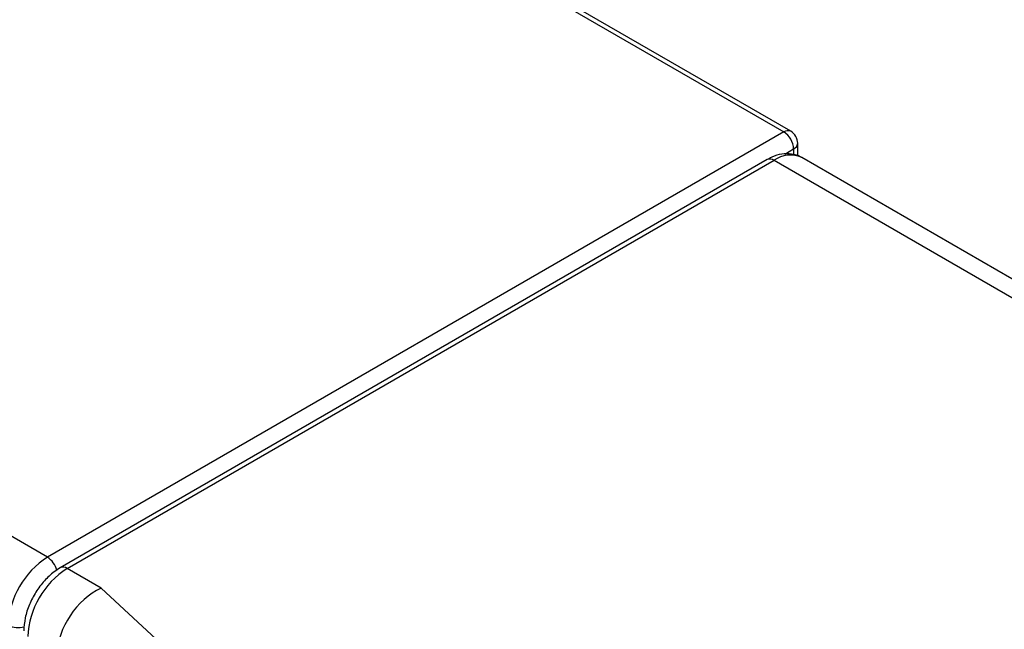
# Model space of a CAD drawing. Header units: millimetres. Extents: x 0 to 559, y 0 to 432.
# Tile 15 of 16: x 490 to 525, y 343 to 365. Entities that reach past the tile are written whole.
import ezdxf

# ---------------------------------------------------------------- set-up
doc = ezdxf.new("R2010")
doc.units = ezdxf.units.MM

msp = doc.modelspace()

# ---------------------------------------------------------------- linework, layer by layer
for p, q in [((465.01, 391.619), (517.401, 361.374)), ((517.651, 361.399), (465.26, 391.643)), ((517.401, 361.374), (490.885, 346.066)), ((517.901, 360.506), (517.901, 360.966)), ((517.432, 360.575), (517.755, 360.762)), ((517.755, 360.762), (517.755, 360.554)), ((516.798, 360.378), (491.342, 345.683)), ((491.592, 345.658), (517.048, 360.354)), ((517.048, 360.354), (535.998, 349.414)), ((536.998, 349.513), (518.048, 360.453)), ((490.885, 346.066), (485.935, 348.924)), ((492.816, 344.952), (491.592, 345.658)), ((496.349, 341.687), (492.816, 344.952))]:
    msp.add_line(p, q)
for centre, radius, start, end in [((517.548, 361.17), 0.251, 65.6929, 125.6176), ((516.987, 360.727), 0.768, 2.6055, 57.3945), ((517.401, 360.966), 0.5, 0, 60.0027), ((517.651, 360.991), 0.251, 294.3747, 354.3052), ((516.901, 360.149), 0.251, 54.3824, 114.3071), ((517.634, 359.536), 1.006, 65.6929, 125.6176), ((492.541, 343.477), 3.074, 122.6055, 177.3945), ((490.455, 345.406), 0.788, 14.1848, 56.9342), ((491.447, 345.467), 0.24, 52.7461, 115.9613), ((493.248, 343.069), 3.074, 122.6055, 177.3945), ((489.826, 344.306), 0.775, 242.6883, 286.9592)]:
    msp.add_arc(centre, radius, start, end)
msp.add_ellipse((492.816, 343.319), major_axis=(1.19, 1.616), ratio=0.638479, start_param=0.856453, end_param=2.427249)
for points, knots in [([(518.045, 360.449), (518.038, 360.455), (517.937, 360.536), (517.683, 360.591), (517.324, 360.592), (517.026, 360.501), (516.854, 360.408), (516.798, 360.378)], [0, 0, 0, 0, 0.021809, 0.302684, 0.576067, 0.860837, 1, 1, 1, 1]), ([(491.342, 345.683), (491.27, 345.638), (491.07, 345.511), (490.766, 345.225), (490.459, 344.819), (490.223, 344.362), (490.063, 343.881), (490.042, 343.569), (490.031, 343.413)], [0, 0, 0, 0, 0.099604, 0.279166, 0.45816, 0.637115, 0.817648, 1, 1, 1, 1])]:
    msp.add_open_spline(points, degree=3, knots=knots)

doc.saveas('drawing.dxf')
